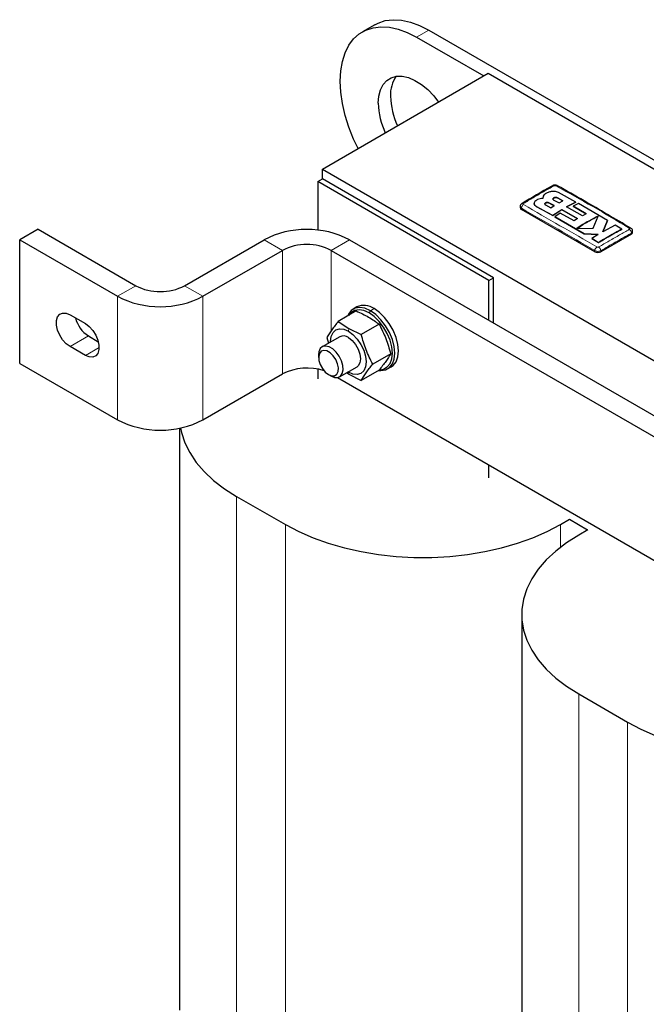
# Model space of a CAD drawing. Header units: millimetres. Extents: x 5 to 418, y 2 to 292.
# Tile 20 of 23: x 318 to 347, y 87 to 133. Entities that reach past the tile are written whole.
import ezdxf

# ---------------------------------------------------------------- set-up
doc = ezdxf.new("R2010")
doc.units = ezdxf.units.MM

msp = doc.modelspace()

# ---------------------------------------------------------------- linework, layer by layer
at = {"color": 7, "linetype": 'Continuous', "lineweight": 25}
for p, q in [((334.7142, 132.8289), (334.1485, 132.5023)), ((336.6483, 132.2547), (339.7595, 130.4587)), ((337.214, 132.5813), (383.8831, 105.6398)), ((332.2926, 126.1481), (339.9717, 130.5812)), ((339.9717, 130.5812), (379.5697, 107.7218)), ((332.2926, 125.6908), (332.2926, 126.1481)), ((332.2926, 126.1481), (371.8905, 103.2887)), ((332.0804, 125.5684), (332.2926, 125.6908)), ((340, 120.9965), (332.0804, 125.5684)), ((332.0804, 125.5684), (332.0804, 123.3205)), ((340.2121, 121.1189), (332.2926, 125.6908)), ((342.5198, 124.8916), (342.5006, 124.7929)), ((344.0305, 124.6233), (343.2276, 125.0644)), ((341.4476, 124.415), (341.4476, 124.3642)), ((342.0987, 124.5577), (342.0987, 124.5544)), ((342.2057, 124.4121), (342.9538, 123.9994)), ((342.9538, 123.9962), (342.2057, 124.4088)), ((342.4986, 124.8162), (342.4986, 124.813)), ((342.5006, 124.7896), (342.5051, 124.8126)), ((342.6202, 124.4903), (342.8664, 124.3593)), ((343.0242, 124.4567), (342.778, 124.5864)), ((342.778, 124.5831), (343.0242, 124.4535)), ((342.8664, 124.3593), (343.0242, 124.4567)), ((343.0039, 124.7175), (343.2501, 124.5881)), ((343.4305, 124.6859), (343.1842, 124.8167)), ((343.1842, 124.8135), (343.4305, 124.6826)), ((343.2501, 124.5881), (343.4305, 124.6859)), ((343.595, 124.4021), (344.0305, 124.6233)), ((344.0305, 124.62), (343.595, 124.3989)), ((344.3274, 123.9867), (343.595, 124.4021)), ((344.1542, 124.5538), (343.8991, 124.4301)), ((343.8991, 124.4301), (344.5077, 124.0823)), ((343.8991, 124.4301), (343.8991, 124.4268)), ((344.5077, 124.0791), (343.8991, 124.4268)), ((344.0305, 124.6233), (344.0305, 124.62)), ((345.4978, 123.768), (344.1542, 124.5538)), ((344.9003, 122.3232), (341.5062, 124.2826)), ((342.9538, 123.9994), (343.3724, 124.2726)), ((343.3724, 124.2693), (342.9538, 123.9962)), ((342.9538, 123.9994), (342.9538, 123.9962)), ((343.3076, 124.116), (343.0521, 123.9442)), ((343.0521, 123.9442), (344.4094, 123.1516)), ((343.0521, 123.9442), (343.0521, 123.9409)), ((344.4094, 123.1484), (343.0521, 123.9409)), ((343.9418, 123.754), (343.3076, 124.116)), ((343.3724, 124.2726), (344.1049, 123.857)), ((343.3724, 124.2726), (343.3724, 124.2693)), ((344.1049, 123.8537), (343.3724, 124.2693)), ((344.5077, 124.0823), (344.3274, 123.9867)), ((344.8247, 123.4168), (345.0634, 123.9732)), ((344.1049, 123.857), (343.9418, 123.754)), ((345.2775, 123.2515), (345.4978, 123.768)), ((345.4978, 123.7647), (345.2775, 123.2483)), ((345.8402, 123.5595), (345.2775, 123.2515)), ((345.4978, 123.768), (345.4978, 123.7647)), ((346.1511, 123.3683), (345.8402, 123.5595)), ((319.1262, 123.3639), (318.2777, 122.874)), ((319.1262, 123.3639), (323.6517, 120.7514)), ((344.0721, 123.3968), (344.8247, 123.4168)), ((344.4094, 123.1516), (345.065, 123.1253)), ((344.4094, 123.1516), (344.4094, 123.1484)), ((345.065, 123.122), (344.4094, 123.1484)), ((345.065, 123.1253), (344.7634, 122.9368)), ((346.5973, 123.1396), (345.1831, 122.3232)), ((346.1511, 123.3683), (346.1511, 123.365)), ((346.6559, 123.2213), (346.6559, 123.272)), ((318.2777, 117.1582), (318.2777, 122.874)), ((318.2777, 122.874), (322.8032, 120.2615)), ((325.9144, 120.7514), (329.5914, 122.874)), ((333.5512, 122.874), (369.1894, 102.3005)), ((344.7634, 122.9368), (345.0744, 122.7461)), ((344.7634, 122.9368), (344.7634, 122.9336)), ((345.0744, 122.7429), (344.7634, 122.9336)), ((345.0744, 122.7461), (345.0744, 122.7429)), ((326.763, 120.2615), (330.4399, 122.3842)), ((332.7027, 122.3842), (368.3409, 101.8107)), ((340, 120.9965), (340.2121, 121.1189)), ((340, 119.1512), (340, 120.9965)), ((340.2121, 119.0287), (340.2121, 121.1189)), ((320.6111, 119.4039), (321.3183, 118.9957)), ((333.8609, 119.5833), (333.0285, 119.1027)), ((333.8826, 119.769), (333.7129, 119.671)), ((333.0285, 119.1027), (333.5212, 118.7743)), ((334.9224, 118.9705), (334.09, 118.49)), ((333.5212, 118.7743), (334.09, 118.49)), ((321.4597, 118.424), (321.9183, 118.1593)), ((333.0947, 118.3904), (332.2839, 117.9223)), ((332.4978, 118.3476), (332.5797, 118.0931)), ((321.3183, 117.526), (320.6111, 117.9342)), ((335.4531, 117.6026), (334.6207, 117.1221)), ((318.2777, 117.1582), (322.8032, 114.5457)), ((332.1182, 117.556), (332.1182, 117.4308)), ((326.763, 114.5457), (330.4399, 116.6684)), ((332.0804, 116.8909), (332.0804, 116.4394)), ((333.0838, 116.5366), (333.8946, 117.0047)), ((333.4104, 116.7252), (333.5212, 116.6513)), ((333.4946, 116.7503), (333.4746, 116.7622)), ((333.5212, 116.6513), (334.09, 116.367)), ((334.9224, 116.8475), (334.09, 116.367)), ((335.3128, 116.8997), (335.4825, 116.9976)), ((332.5753, 116.6389), (332.6838, 116.5763)), ((332.9888, 116.5032), (348.1433, 107.7547)), ((325.6826, 114.158), (325.6826, 87.2239)), ((340, 111.8676), (340, 112.4557)), ((328.3186, 111.0022), (330.5814, 109.6959)), ((343.3093, 109.6959), (343.7335, 109.9408)), ((344.5679, 109.4428), (343.7335, 109.9245)), ((344.5821, 109.451), (344.1578, 109.2061)), ((341.5218, 105.5322), (341.5218, 78.0801)), ((344.1578, 101.8584), (346.4205, 100.5521))]:
    msp.add_line(p, q, dxfattribs=at)
at = {"color": 7, "linetype": 'Continuous', "lineweight": 18}
for p, q in [((337.214, 132.5813), (336.6483, 132.2547)), ((342.2057, 124.4121), (342.2057, 124.4088)), ((342.778, 124.5864), (342.778, 124.5831)), ((343.1842, 124.8167), (343.1842, 124.8135)), ((341.5062, 124.2826), (341.5062, 124.3336)), ((346.5973, 123.1396), (346.5973, 123.1906)), ((330.4399, 122.3842), (329.5914, 122.874)), ((333.5512, 122.874), (332.7027, 122.3842)), ((330.4399, 116.6684), (330.4399, 122.3842)), ((332.7027, 118.6681), (332.7027, 122.3842)), ((344.9003, 122.3232), (344.9003, 122.3742)), ((345.1831, 122.3232), (345.1831, 122.3742)), ((322.8032, 120.2615), (323.6517, 120.7514)), ((325.9144, 120.7514), (326.763, 120.2615)), ((322.8032, 114.5457), (322.8032, 120.2615)), ((326.763, 114.5457), (326.763, 120.2615)), ((334.4563, 119.4938), (334.5129, 119.5918)), ((334.6826, 119.6898), (334.5129, 119.5918)), ((333.4946, 118.6447), (333.5212, 118.7743)), ((320.6111, 117.9342), (321.4597, 118.424)), ((321.3183, 117.526), (321.9547, 117.8933)), ((333.4946, 116.7503), (333.5212, 116.6513)), ((328.3186, 111.0022), (328.3186, 83.5501)), ((330.5814, 109.6959), (330.5814, 82.2438)), ((343.3093, 109.6959), (343.3093, 108.64)), ((344.1578, 101.8584), (344.1578, 74.4063)), ((346.4205, 100.5521), (346.4205, 73.1))]:
    msp.add_line(p, q, dxfattribs=at)
at = {"color": 7, "linetype": 'Continuous', "lineweight": 25, "flags": 128}
for points in [[(334.7142, 132.8289), (334.8695, 132.908), (335.2056, 133.018), (335.571, 133.0622), (335.9603, 133.0398), (336.3679, 132.9511), (336.7879, 132.7976), (337.214, 132.5813)], [(333.9448, 127.1019), (333.7386, 127.5325), (333.5178, 128.082), (333.3425, 128.6327), (333.2155, 129.1767), (333.1386, 129.7061), (333.1128, 130.2131), (333.1386, 130.6903), (333.2155, 131.1308), (333.3425, 131.5282), (333.5178, 131.8766), (333.7386, 132.171), (334.0019, 132.4071), (334.3038, 132.5814), (334.6399, 132.6915), (335.0053, 132.7356), (335.3946, 132.7132), (335.8022, 132.6246), (336.2222, 132.471), (336.6483, 132.2547)], [(334.8806, 129.1926), (334.906, 129.5229), (334.9815, 129.8143), (335.105, 130.0585), (335.2729, 130.2485), (335.4804, 130.3787), (335.7215, 130.4454), (335.9892, 130.4467), (336.2759, 130.3826), (336.5733, 130.2549), (336.8729, 130.0672), (337.166, 129.8251), (337.4442, 129.5354), (337.6678, 129.2512)], [(320.6111, 117.9342), (320.4319, 118.0674), (320.2671, 118.2495), (320.1302, 118.4655), (320.0323, 118.698), (319.9812, 118.9281), (319.9812, 119.1373), (320.0323, 119.3085), (320.1302, 119.428), (320.2671, 119.4859), (320.4319, 119.4777), (320.6111, 119.4039)], [(334.5129, 119.5918), (334.2611, 119.7044), (334.022, 119.7458), (333.8075, 119.714), (333.6283, 119.6105), (333.4935, 119.4406), (333.4497, 119.3459)], [(334.4563, 119.4938), (334.2171, 119.6008), (333.99, 119.6401), (333.7862, 119.6099), (333.616, 119.5116), (333.5034, 119.3768)], [(334.9576, 116.8654), (335.1264, 116.8955), (335.2966, 116.9937), (335.4247, 117.1552), (335.5042, 117.3716), (335.5311, 117.6322), (335.5042, 117.924), (335.4247, 118.2322), (335.2966, 118.5414), (335.1264, 118.8362), (334.9226, 119.1017), (334.6955, 119.3246), (334.4563, 119.4938)], [(334.9102, 116.8327), (335.0038, 116.8249), (335.2183, 116.8567), (335.3974, 116.9601), (335.5322, 117.13), (335.6159, 117.3579), (335.6442, 117.6322), (335.6159, 117.9393), (335.5322, 118.2638), (335.3974, 118.5893), (335.2183, 118.8996), (335.0038, 119.179), (334.7646, 119.4137), (334.5129, 119.5918)], [(335.4825, 116.9976), (335.5671, 117.0581), (335.7019, 117.228), (335.7856, 117.4558), (335.8139, 117.7302), (335.7856, 118.0373), (335.7019, 118.3617), (335.5671, 118.6872), (335.388, 118.9975), (335.1735, 119.277), (334.9343, 119.5117), (334.6826, 119.6898)], [(321.3183, 118.9957), (321.4975, 118.8625), (321.6623, 118.6805), (321.7992, 118.4644), (321.8971, 118.232), (321.9482, 118.0018), (321.9482, 117.7926), (321.8971, 117.6214), (321.7992, 117.502), (321.6623, 117.444), (321.4975, 117.4522), (321.3183, 117.526)], [(332.6746, 118.1479), (332.6744, 118.171), (332.7023, 118.4001), (332.7843, 118.5812), (332.9146, 118.7021), (333.0845, 118.7546), (333.2823, 118.735), (333.4946, 118.6447)], [(333.4946, 118.6447), (333.7069, 118.4899), (333.9048, 118.2811), (334.0746, 118.0325), (334.205, 117.761), (334.2869, 117.4853), (334.3149, 117.224), (334.2869, 116.995), (334.205, 116.8139), (334.0746, 116.6929), (333.9048, 116.6405), (333.7069, 116.6601), (333.4946, 116.7503)], [(333.4946, 118.3508), (333.6694, 118.2179), (333.8271, 118.0341), (333.9523, 117.8173), (334.0326, 117.5888), (334.0603, 117.371), (334.0326, 117.1851), (333.9523, 117.0494), (333.8946, 117.0047)], [(332.6839, 116.5763), (332.8506, 116.509), (333.0025, 116.5058), (333.1261, 116.5669), (333.2104, 116.6868), (333.248, 116.855), (333.2354, 117.0565), (333.1738, 117.2733), (333.0686, 117.4862), (332.9293, 117.6763), (332.7682, 117.8267), (332.5996, 117.9241), (332.4384, 117.9597), (332.2991, 117.9305), (332.194, 117.8389), (332.1324, 117.6932), (332.1182, 117.556)], [(332.5754, 116.6389), (332.7239, 116.5818), (332.8562, 116.5881), (332.9582, 116.6571), (333.0186, 116.7814), (333.031, 116.9474), (332.9941, 117.1372), (332.9118, 117.3303), (332.793, 117.5056), (332.6506, 117.6442), (332.5001, 117.7311), (332.3578, 117.7568), (332.239, 117.7186), (332.1567, 117.6207), (332.1197, 117.4735), (332.1322, 117.2931), (332.1926, 117.0991), (332.2946, 116.9123), (332.4269, 116.7532), (332.5754, 116.6389)], [(325.7259, 114.1667), (325.7689, 113.9582), (325.9216, 113.4865), (326.1491, 113.0249), (326.4494, 112.5774), (326.82, 112.1478), (327.2576, 111.7398), (327.7586, 111.3568), (328.3186, 111.0022)], [(330.5814, 109.6959), (331.1957, 109.3726), (331.8591, 109.0834), (332.5659, 108.8308), (333.31, 108.6169), (334.0852, 108.4435), (334.8848, 108.3122), (335.7019, 108.224), (336.5297, 108.1797), (337.361, 108.1797), (338.1887, 108.224), (339.0059, 108.3122), (339.8054, 108.4435), (340.5806, 108.6169), (341.3248, 108.8308), (342.0315, 109.0834), (342.6949, 109.3726), (343.3093, 109.6959)], [(344.1578, 109.2061), (343.5978, 108.8514), (343.0968, 108.4685), (342.6592, 108.0604), (342.2886, 107.6308), (341.9883, 107.1833), (341.7608, 106.7218), (341.6081, 106.25), (341.5314, 105.7722), (341.5314, 105.2923), (341.6081, 104.8144), (341.7608, 104.3427), (341.9883, 103.8811), (342.2886, 103.4336), (342.6592, 103.004), (343.0968, 102.596), (343.5978, 102.213), (344.1578, 101.8584)], [(346.4205, 100.5521), (347.0349, 100.2288), (347.6983, 99.9396), (348.4051, 99.687), (349.1492, 99.4731), (349.9244, 99.2997), (350.724, 99.1684), (351.5411, 99.0802), (352.3689, 99.0359), (353.2002, 99.0359), (354.0279, 99.0802), (354.8451, 99.1684), (355.6446, 99.2997), (356.4198, 99.4731), (357.1639, 99.687), (357.8707, 99.9396), (358.5341, 100.2288), (359.1485, 100.5521)]]:
    msp.add_lwpolyline(points, dxfattribs=at)
at = {"color": 7, "linetype": 'Continuous', "lineweight": 25}
for centre, radius, start, end in [((336.8899, 129.6031), 1.4461, 144.42709, 183.32746), ((338.8662, 129.61), 3.4211, 181.5223, 205.16219), ((338.3005, 129.2834), 3.4211, 181.5223, 205.16219), ((341.5629, 124.4977), 0.0689, 55.20224, 114.88886), ((341.5477, 124.3742), 0.1006, 185.6948, 245.62534), ((331.5713, 119.0738), 4.285, 62.48054, 117.51946), ((346.5406, 123.3547), 0.0689, 65.10638, 124.80255), ((346.5558, 123.2313), 0.1006, 294.37466, 354.3052), ((331.5713, 120.2006), 2.4592, 62.60967, 117.39033), ((345.0417, 122.5962), 0.3074, 242.60967, 297.39033), ((324.7831, 122.9349), 2.4592, 242.60967, 297.39033), ((324.7831, 124.0617), 4.285, 242.48054, 297.51946), ((334.216, 119.0568), 0.7864, 53.60737, 115.08217), ((322.2179, 119.6014), 1.4004, 194.08831, 237.21891), ((333.2619, 118.0396), 0.3885, 53.19918, 115.49037), ((331.5816, 114.4261), 2.5162, 71.79508, 116.98334), ((324.7831, 118.3459), 4.285, 242.48054, 297.51946)]:
    msp.add_arc(centre, radius, start, end, dxfattribs=at)
at = {"color": 7, "linetype": 'Continuous', "lineweight": 18}
for centre, radius, start, end in [((342.9794, 125.3145), 0.0697, 55.56484, 114.44642), ((343.144, 125.3149), 0.0694, 64.70125, 124.49974), ((341.7195, 124.3263), 0.2135, 123.32204, 178.0583), ((346.3839, 123.1833), 0.2135, 1.96116, 56.68021), ((345.1179, 122.3614), 0.218, 123.12781, 176.6323), ((344.9655, 122.3614), 0.2179, 3.34754, 56.86931)]:
    msp.add_arc(centre, radius, start, end, dxfattribs=at)
at = {"color": 7, "linetype": 'Continuous', "lineweight": 25}
for points, knots in [([(342.9506, 125.3779), (342.93, 125.3663), (342.458, 125.1011), (341.9856, 124.8235), (341.534, 124.5579)], [0, 0, 0, 0, 0.0437345, 1, 1, 1, 1]), ([(343.1722, 125.3771), (343.1704, 125.3786), (343.1536, 125.3922), (343.1073, 125.4034), (343.0364, 125.4086), (342.9797, 125.3963), (342.9541, 125.3792), (342.9511, 125.3772)], [0, 0, 0, 0, 0.0316046, 0.2835541, 0.5952648, 0.9527387, 1, 1, 1, 1]), ([(346.5695, 123.4143), (345.8482, 123.8397), (344.716, 124.5073), (343.5838, 125.1447), (343.173, 125.3761)], [0, 0, 0, 0, 0.6371047, 1, 1, 1, 1]), ([(342.8573, 125.1017), (342.8034, 125.0869), (342.6954, 125.0573), (342.5759, 124.9808), (342.5381, 124.9207), (342.5198, 124.8916)], [0, 0, 0, 0, 0.3407821, 0.6815687, 1, 1, 1, 1]), ([(343.2276, 125.0644), (343.1981, 125.0776), (343.1389, 125.1039), (343.0262, 125.1199), (342.9293, 125.1168), (342.8755, 125.1055), (342.8573, 125.1017)], [0, 0, 0, 0, 0.2851253, 0.5702516, 0.8553553, 1, 1, 1, 1]), ([(341.5344, 124.5594), (341.5321, 124.5584), (341.5109, 124.5492), (341.4808, 124.5169), (341.4516, 124.4673), (341.4499, 124.4312), (341.4492, 124.4151)], [0, 0, 0, 0, 0.0424433, 0.3931687, 0.7295333, 1, 1, 1, 1]), ([(342.2057, 124.7076), (342.1795, 124.6888), (342.1272, 124.6512), (342.0943, 124.5809), (342.1014, 124.51), (342.143, 124.4513), (342.1879, 124.4232), (342.2057, 124.4121)], [0, 0, 0, 0, 0.21459, 0.4291787, 0.6437975, 0.8584406, 1, 1, 1, 1]), ([(342.2057, 124.4088), (342.1801, 124.4264), (342.1288, 124.4615), (342.097, 124.5154), (342.102, 124.5466), (342.1033, 124.5542)], [0, 0, 0, 0, 0.4295286, 0.8590562, 1, 1, 1, 1]), ([(342.5006, 124.7929), (342.457, 124.789), (342.3699, 124.7812), (342.2695, 124.7465), (342.2224, 124.7178), (342.2057, 124.7076)], [0, 0, 0, 0, 0.3919653, 0.7839447, 1, 1, 1, 1]), ([(342.778, 124.5864), (342.7682, 124.5905), (342.7487, 124.5987), (342.7114, 124.6029), (342.6734, 124.6002), (342.6381, 124.5905), (342.6097, 124.5749), (342.5915, 124.5551), (342.5853, 124.5334), (342.5921, 124.5123), (342.6063, 124.4982), (342.6175, 124.4918), (342.6202, 124.4903)], [0, 0, 0, 0, 0.107578, 0.2151551, 0.3227414, 0.4302646, 0.5376806, 0.6449866, 0.752213, 0.8594107, 0.9666405, 1, 1, 1, 1]), ([(342.5889, 124.5307), (342.5889, 124.5355), (342.5889, 124.5475), (342.6032, 124.5659), (342.6283, 124.5829), (342.6619, 124.5946), (342.6995, 124.5996), (342.7371, 124.5974), (342.7631, 124.5904), (342.7751, 124.5845), (342.778, 124.5831)], [0, 0, 0, 0, 0.0961106, 0.2390132, 0.3819254, 0.524921, 0.6680524, 0.8113341, 0.954728, 1, 1, 1, 1]), ([(343.1842, 124.8167), (343.1731, 124.8215), (343.1509, 124.8311), (343.1083, 124.8369), (343.0649, 124.8352), (343.0246, 124.8256), (342.9922, 124.8095), (342.9713, 124.7885), (342.9641, 124.7652), (342.9717, 124.7421), (342.988, 124.7264), (343.0008, 124.7193), (343.0039, 124.7175)], [0, 0, 0, 0, 0.1073587, 0.214721, 0.322003, 0.4292233, 0.5364373, 0.6436973, 0.7510459, 0.8585026, 0.9660513, 1, 1, 1, 1]), ([(342.9682, 124.7622), (342.9682, 124.7675), (342.9682, 124.7805), (342.9847, 124.8001), (343.0135, 124.818), (343.052, 124.8298), (343.095, 124.834), (343.1378, 124.8303), (343.1674, 124.8218), (343.181, 124.8151), (343.1842, 124.8135)], [0, 0, 0, 0, 0.0969221, 0.2402573, 0.3834499, 0.5265101, 0.6694856, 0.8124432, 0.955456, 1, 1, 1, 1]), ([(345.0634, 123.9732), (344.9162, 123.9004), (344.5858, 123.7372), (344.2553, 123.5182), (344.0721, 123.3968)], [0, 0, 0, 0, 0.4454775, 1, 1, 1, 1]), ([(344.0721, 123.3935), (344.2191, 123.4918), (344.5493, 123.7126), (344.88, 123.8781), (345.0634, 123.9699)], [0, 0, 0, 0, 0.44517772, 1, 1, 1, 1]), ([(345.0744, 122.7461), (345.2216, 122.8349), (345.5805, 123.0512), (345.9394, 123.2507), (346.1511, 123.3683)], [0, 0, 0, 0, 0.4103295, 1, 1, 1, 1]), ([(346.1511, 123.365), (346.0039, 123.2837), (345.645, 123.0853), (345.2861, 122.8699), (345.0744, 122.7429)], [0, 0, 0, 0, 0.4100764, 1, 1, 1, 1]), ([(346.6546, 123.2718), (346.655, 123.2746), (346.6585, 123.2972), (346.6443, 123.3381), (346.6143, 123.384), (346.5866, 123.4086), (346.5702, 123.4167), (346.5695, 123.4171)], [0, 0, 0, 0, 0.0473269, 0.387603, 0.6883704, 0.9872494, 1, 1, 1, 1]), ([(333.8609, 119.5833), (334.0572, 119.492), (334.4491, 119.3097), (334.7648, 119.0834), (334.9224, 118.9705)], [0, 0, 0, 0, 0.50087292, 1, 1, 1, 1]), ([(333.0285, 119.1027), (332.921, 118.9659), (332.706, 118.6922), (332.5672, 118.4625), (332.4978, 118.3476)], [0, 0, 0, 0, 0.4999949, 1, 1, 1, 1]), ([(334.9224, 118.9705), (335.0299, 118.7535), (335.2449, 118.3196), (335.3837, 117.8416), (335.4531, 117.6026)], [0, 0, 0, 0, 0.4999949, 1, 1, 1, 1]), ([(334.6207, 117.1221), (334.5132, 117.3391), (334.2982, 117.773), (334.1594, 118.251), (334.09, 118.49)], [0, 0, 0, 0, 0.4999949, 1, 1, 1, 1]), ([(335.4531, 117.6026), (335.3837, 117.4878), (335.2449, 117.2581), (335.0299, 116.9843), (334.9224, 116.8475)], [0, 0, 0, 0, 0.4999949, 1, 1, 1, 1]), ([(334.09, 116.367), (334.1594, 116.4818), (334.2982, 116.7115), (334.5132, 116.9852), (334.6207, 117.1221)], [0, 0, 0, 0, 0.4999949, 1, 1, 1, 1])]:
    msp.add_open_spline(points, degree=3, knots=knots, dxfattribs=at)
at = {"color": 7, "linetype": 'Continuous', "lineweight": 18}
for points, knots in [([(343.0188, 125.372), (342.8564, 125.2819), (342.5316, 125.1017), (342.0596, 124.8289), (341.7513, 124.6438), (341.6023, 124.5543)], [0, 0, 0, 0, 0.3404988, 0.6810495, 1, 1, 1, 1]), ([(343.1047, 125.3721), (343.1013, 125.3737), (343.0928, 125.3778), (343.0756, 125.3816), (343.055, 125.3823), (343.0348, 125.3793), (343.0241, 125.3744), (343.0188, 125.372)], [0, 0, 0, 0, 0.1405668, 0.3553275, 0.5708435, 0.7860436, 1, 1, 1, 1]), ([(346.5012, 123.4113), (345.9409, 123.7472), (344.8202, 124.4191), (343.6765, 125.0544), (343.1047, 125.3721)], [0, 0, 0, 0, 0.5000392, 1, 1, 1, 1]), ([(341.5062, 124.3336), (341.4921, 124.3436), (341.464, 124.3636), (341.4466, 124.3936), (341.4494, 124.4107), (341.4501, 124.415)], [0, 0, 0, 0, 0.4290254, 0.8580653, 1, 1, 1, 1]), ([(341.6023, 124.5543), (341.5994, 124.5523), (341.5921, 124.5473), (341.5853, 124.5372), (341.5841, 124.5254), (341.5894, 124.5137), (341.598, 124.5077), (341.6022, 124.5047)], [0, 0, 0, 0, 0.1406564, 0.3555028, 0.5710316, 0.7861708, 1, 1, 1, 1]), ([(341.6022, 124.5047), (342.1626, 124.1804), (343.2833, 123.5318), (344.427, 122.8732), (344.9987, 122.5439)], [0, 0, 0, 0, 0.500039, 1, 1, 1, 1]), ([(344.9003, 122.3742), (344.3346, 122.707), (343.2033, 123.3727), (342.0719, 124.0133), (341.5062, 124.3336)], [0, 0, 0, 0, 0.499961, 1, 1, 1, 1]), ([(345.0847, 122.5439), (345.2471, 122.6376), (345.5719, 122.8249), (346.0439, 123.0974), (346.3521, 123.2756), (346.5012, 123.3617)], [0, 0, 0, 0, 0.3404987, 0.6810489, 1, 1, 1, 1]), ([(346.5973, 123.1906), (346.447, 123.1055), (346.1361, 122.9297), (345.6647, 122.6577), (345.3436, 122.4687), (345.1831, 122.3742)], [0, 0, 0, 0, 0.3189779, 0.6594764, 1, 1, 1, 1]), ([(346.5012, 123.3617), (346.5041, 123.3636), (346.5114, 123.3684), (346.5182, 123.3783), (346.5193, 123.3902), (346.514, 123.4019), (346.5055, 123.4082), (346.5012, 123.4113)], [0, 0, 0, 0, 0.1406569, 0.35550383, 0.57103286, 0.78617163, 1, 1, 1, 1]), ([(346.6534, 123.272), (346.6534, 123.2633), (346.6533, 123.2416), (346.6313, 123.213), (346.607, 123.197), (346.5973, 123.1906)], [0, 0, 0, 0, 0.2875094, 0.7171754, 1, 1, 1, 1]), ([(345.1831, 122.3742), (345.1656, 122.3658), (345.1307, 122.3492), (345.064, 122.3387), (344.9961, 122.341), (344.9394, 122.3542), (344.9114, 122.3685), (344.9003, 122.3742)], [0, 0, 0, 0, 0.21467278, 0.42935247, 0.64402667, 0.85869575, 1, 1, 1, 1]), ([(344.9987, 122.5439), (345.0021, 122.5422), (345.0107, 122.5379), (345.0279, 122.5339), (345.0485, 122.5333), (345.0687, 122.5364), (345.0793, 122.5414), (345.0847, 122.5439)], [0, 0, 0, 0, 0.140567, 0.3553278, 0.5708439, 0.7860438, 1, 1, 1, 1])]:
    msp.add_open_spline(points, degree=3, knots=knots, dxfattribs=at)

doc.saveas('drawing.dxf')
